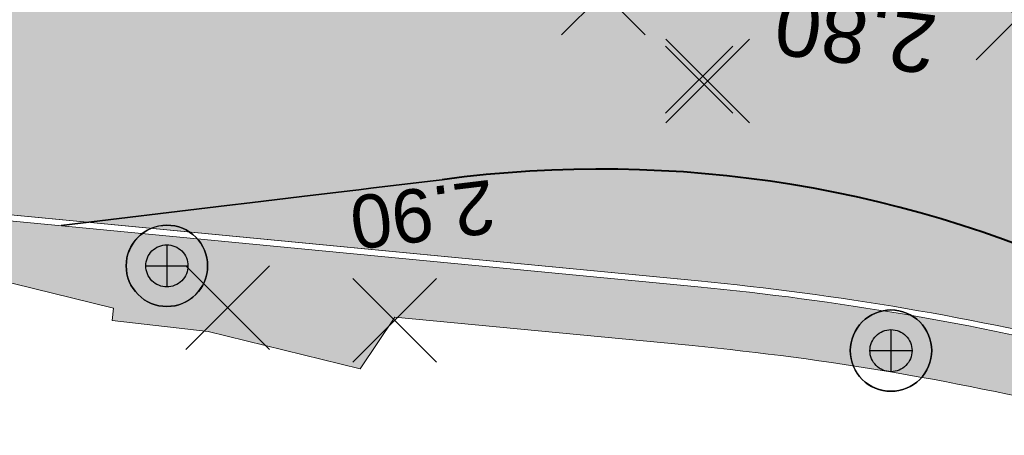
# Model space of a CAD drawing. Header units: metres. Extents: x 538891 to 1080079, y 6588829 to 13178720.
# Tile 15 of 256: x 539033 to 539049, y 6589509 to 6589516. Entities that reach past the tile are written whole.
import ezdxf

# ---------------------------------------------------------------- set-up
doc = ezdxf.new("R2010")
doc.units = ezdxf.units.M
doc.header["$LTSCALE"] = 0.4
doc.layers.add('KOLDE PST', color=7, linetype='Continuous')
doc.styles.add('Swis721 Lt BT', font='swissl.ttf')

# ---------------------------------------------------------------- blocks, each defined once
blk = doc.blocks.new('#9_019061_PP_TL (2D)')
at = {"linetype": 'Continuous', "lineweight": 0, "true_color": 0xadadad}
h = blk.add_hatch(color=253, dxfattribs=at)
edge = h.paths.add_edge_path()
edge.add_arc((539039.415401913, 6589463.244325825), 48.40000009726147, 76.14185564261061, 84.50897131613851, ccw=False)
edge.add_line((539051.0081143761, 6589510.235484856), (539051.7266708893, 6589513.148159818))
edge.add_arc((539052.4691793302, 6589516.157924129), 3.099999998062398, 170.161412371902, 256.1418556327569, ccw=False)
edge.add_line((539049.4147709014, 6589516.687630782), (539049.6202799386, 6589517.872642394))
edge.add_line((539049.6202799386, 6589517.872642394), (539044.7923440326, 6589518.709920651))
edge.add_line((539044.7923440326, 6589518.709920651), (539032.8847492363, 6589520.774979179))
edge.add_arc((539026.0754559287, 6589481.511055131), 39.84999632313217, 80.16141188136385, 90.16304946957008)
edge.add_line((539025.9620529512, 6589521.360890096), (539019.2739132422, 6589521.341857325))
edge.add_arc((539019.2165711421, 6589541.491771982), 20.14999624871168, 255.2148553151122, 270.16305039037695, ccw=False)
edge.add_line((539014.0743912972, 6589522.008950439), (538990.0792978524, 6589528.342071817))
edge.add_arc((538997.7734272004, 6589557.493788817), 30.14999553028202, 245.4624310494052, 255.2148574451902, ccw=False)
edge.add_line((538985.2524410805, 6589530.066664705), (538975.916514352, 6589534.328686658))
edge.add_arc((538959.3672176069, 6589498.077579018), 39.8499940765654, 65.46243103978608, 75.21485743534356)
edge.add_line((538969.5367384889, 6589536.608123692), (538931.0205942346, 6589546.773844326))
edge.add_arc((538931.8244581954, 6589549.81954628), 3.149999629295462, 164.5662048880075, 255.2148635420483, ccw=False)
edge.add_line((538928.7880519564, 6589550.65783908), (538938.6280621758, 6589586.299660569))
edge.add_line((538938.6280621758, 6589586.299660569), (538942.8306239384, 6589588.869103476))
edge.add_arc((538938.7358396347, 6589595.566503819), 7.849995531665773, 301.4415764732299, 321.2489487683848)
edge.add_arc((538947.3144385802, 6589588.6811918), 3.149999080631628, 78.0180978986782, 141.2489534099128, ccw=False)
edge.add_line((538947.9683869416, 6589591.762562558), (538954.4029478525, 6589590.396979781))
edge.add_arc((538954.5794096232, 6589591.228463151), 0.8500019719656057, 258.0181631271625, 347.7638401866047)
edge.add_line((538955.4101015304, 6589591.048312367), (538956.3569001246, 6589595.449028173))
edge.add_arc((538955.5259151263, 6589595.627811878), 0.8499998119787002, 347.8580845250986, 438.0181209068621)
edge.add_line((538955.7023770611, 6589596.459293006), (538944.3900854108, 6589598.860058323))
edge.add_arc((538944.8052894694, 6589600.816484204), 1.999999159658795, 166.3729803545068, 258.0181329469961, ccw=False)
edge.add_line((538942.8615902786, 6589601.287684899), (538942.8969448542, 6589601.433522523))
edge.add_line((538942.8969448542, 6589601.433522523), (538939.9805228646, 6589602.316794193))
edge.add_line((538939.9805228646, 6589602.316794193), (538936.5955019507, 6589591.647427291))
edge.add_arc((538934.6891465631, 6589592.252247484), 1.999999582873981, 257.01124237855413, 342.3975794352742, ccw=False)
edge.add_line((538934.2396269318, 6589590.30341952), (538929.9733809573, 6589591.287477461))
edge.add_line((538929.9733809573, 6589591.287477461), (538929.2566482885, 6589588.180182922))
edge.add_line((538929.2566482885, 6589588.180182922), (538933.270244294, 6589587.173097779))
edge.add_arc((538932.7834967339, 6589585.233232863), 1.999999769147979, -15.433795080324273, 75.91424881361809, ccw=False)
edge.add_line((538934.7113737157, 6589584.700983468), (538931.544094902, 6589573.228679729))
edge.add_arc((538929.6162177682, 6589573.760928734), 1.999999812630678, 256.6725594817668, 344.56621687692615, ccw=False)
edge.add_line((538929.1551862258, 6589571.814791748), (538927.8801469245, 6589572.116842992))
edge.add_line((538927.8801469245, 6589572.116842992), (538926.6808816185, 6589567.054767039))
edge.add_arc((538925.925790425, 6589564.151349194), 2.999999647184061, -15.433795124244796, 75.42203978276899, ccw=False)
edge.add_line((538928.8176058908, 6589563.352975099), (538925.7850379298, 6589552.368611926))
edge.add_arc((538923.8571606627, 6589552.900861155), 1.999999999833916, 254.5510739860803, 344.56621170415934, ccw=False)
edge.add_line((538923.3244021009, 6589550.973124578), (538917.2418971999, 6589552.654114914))
edge.add_line((538917.2418971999, 6589552.654114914), (538916.4002057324, 6589549.608533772))
edge.add_line((538916.4002057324, 6589549.608533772), (538921.5078921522, 6589548.260003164))
edge.add_arc((538920.7420757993, 6589545.35939682), 2.999998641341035, -10.424661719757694, 75.21028315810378, ccw=False)
edge.add_line((538923.6925555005, 6589544.81656961), (538922.88, 6589540.4))
edge.add_line((538922.88, 6589540.4), (538922.4068466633, 6589538.786304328))
edge.add_line((538922.4068466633, 6589538.786304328), (538925.4725652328, 6589537.88740189))
edge.add_arc((538927.3729324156, 6589537.264021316), 1.999999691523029, 74.56620332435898, 161.8388725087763, ccw=False)
edge.add_line((538927.905181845, 6589539.191898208), (538945.042834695, 6589534.460527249))
edge.add_line((538945.042834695, 6589534.460527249), (538951.5016784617, 6589532.835620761))
edge.add_line((538951.5016784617, 6589532.835620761), (539026.0947257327, 6589513.1479782))
edge.add_line((539026.0947257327, 6589513.1479782), (539044.0467927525, 6589511.422227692))
at = {"color": 251, "linetype": 'Continuous', "lineweight": 9, "true_color": 0x5b5b5b, "flags": 128}
blk.add_lwpolyline([(538951.5016784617, 6589532.835620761), (539026.0947257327, 6589513.1479782), (539044.0467927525, 6589511.422227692), (539044.0467927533, 6589511.422227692, -0.03652465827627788), (539051.0081143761, 6589510.235484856)], format="xyb", dxfattribs=at)
at = {"color": 144, "linetype": 'Continuous', "lineweight": 9, "true_color": 0x007299, "flags": 128}
for points in [[(538951.4761589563, 6589532.738931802), (539026.0770655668, 6589513.049214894), (539036.6956129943, 6589512.028443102), (539044.0372237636, 6589511.322686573, -0.03652465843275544), (539050.9841624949, 6589510.138395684)], [(538951.5016784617, 6589532.835620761), (539026.0947257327, 6589513.1479782), (539036.7051819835, 6589512.127984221), (539044.0467927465, 6589511.422227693, -0.03652465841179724), (539051.0081143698, 6589510.235484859)]]:
    blk.add_lwpolyline(points, format="xyb", dxfattribs=at)
at = {"color": 5, "linetype": 'Continuous', "lineweight": 40, "true_color": 0x0000ff, "flags": 128}
blk.add_lwpolyline([(539051.2588583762, 6589511.251877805, 0.1487505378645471), (539039.7210220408, 6589513.133866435)], format="xyb", dxfattribs=at)
at = {"color": 5, "linetype": 'Continuous', "lineweight": 35, "true_color": 0x0000ff, "flags": 128}
blk.add_lwpolyline([(539033.2822365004, 6589512.356574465), (539036.0834214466, 6589512.694734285), (539036.4687157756, 6589512.741247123), (539037.3510933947, 6589512.847767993), (539038.1587248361, 6589512.945265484), (539038.3120104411, 6589512.963770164), (539038.512688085, 6589512.987996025), (539039.5167232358, 6589513.109203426), (539039.7210220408, 6589513.133866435)], dxfattribs=at)
at = {"color": 5, "true_color": 0x0000ff, "insert": (539047.985731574, 6589514.911746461), "char_height": 0.9999999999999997, "width": 3.543485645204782, "attachment_point": 1, "rotation": 172.50551748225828, "line_spacing_factor": 1.004016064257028, "style": 'Swis721 Lt BT'}
blk.add_mtext('2.80', dxfattribs=at)
at = {"color": 5, "true_color": 0x0000ff, "insert": (539039.3350716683, 6589513.001657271), "char_height": 0.9000000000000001, "attachment_point": 8, "rotation": 186.8834529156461, "line_spacing_factor": 1.004016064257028, "style": 'Swis721 Lt BT'}
blk.add_mtext('2.90', dxfattribs=at)
blk = doc.blocks.new('KOLDE PST TL')
at = {"color": 7}
blk.add_blockref('#9_019061_PP_TL (2D)', (0, 0), dxfattribs=at)
blk = doc.blocks.new('#13_Kolde pst HP -xref$0$likvideeritav')
at = {"color": 1, "linetype": 'Continuous', "lineweight": 25, "true_color": 0xff0000}
for p, q in [((0.7071067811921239, -0.7071067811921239), (-0.7071067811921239, 0.7071067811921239)), ((0.7071067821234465, 0.7071067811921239), (-0.7071067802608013, -0.7071067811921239))]:
    blk.add_line(p, q, dxfattribs=at)
blk = doc.blocks.new('#13_KOLDE TAIM (2D)')
at = {"linetype": 'Continuous', "lineweight": 0, "true_color": 0xc4f877}
h = blk.add_hatch(color=71, dxfattribs=at)
edge = h.paths.add_edge_path()
edge.add_line((539092.3575336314, 6589496.614788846), (539092.3574658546, 6589496.614796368))
edge.add_line((539092.3574658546, 6589496.614796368), (539092.6332397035, 6589499.099539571))
edge.add_line((539092.6332397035, 6589499.099539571), (539080.8863548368, 6589500.403289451))
edge.add_arc((539086.589352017, 6589551.787756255), 51.69997684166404, 246.5731409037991, 263.6668443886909, ccw=False)
edge.add_line((539066.0345749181, 6589504.34949381), (539058.6184198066, 6589507.562878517))
edge.add_arc((539039.4154101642, 6589463.244350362), 48.29997429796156, 66.57314219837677, 76.14185816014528)
edge.add_arc((539039.4154019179, 6589463.244325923), 48.30000000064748, 76.14185560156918, 84.5089713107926)
edge.add_line((539044.0372237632, 6589511.322686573), (539036.6956129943, 6589512.028443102))
edge.add_line((539036.6956129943, 6589512.028443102), (539026.0770655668, 6589513.049214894))
edge.add_line((539026.0770655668, 6589513.049214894), (538951.5913978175, 6589532.708516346))
edge.add_line((538951.5913978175, 6589532.708516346), (538951.3597153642, 6589531.735420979))
edge.add_line((538951.3597153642, 6589531.735420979), (538985.6260020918, 6589522.691382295))
edge.add_line((538985.6260020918, 6589522.691382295), (538985.632, 6589522.346))
edge.add_line((538985.632, 6589522.346), (538989.116, 6589521.461))
edge.add_line((538989.116, 6589521.461), (538989.9904663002, 6589521.221268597))
edge.add_line((538989.9904663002, 6589521.221268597), (538990.4989098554, 6589521.405256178))
edge.add_line((538990.4989098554, 6589521.405256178), (539025.9004639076, 6589512.06158183))
edge.add_line((539025.9004639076, 6589512.06158183), (539032.1257288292, 6589511.463140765))
edge.add_line((539032.1257288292, 6589511.463140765), (539034.1675837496, 6589510.959782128))
edge.add_line((539034.1675837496, 6589510.959782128), (539034.1436675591, 6589510.751694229))
edge.add_line((539034.1436675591, 6589510.751694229), (539035.7698423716, 6589510.564792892))
edge.add_line((539035.7698423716, 6589510.564792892), (539038.3330988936, 6589509.932898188))
edge.add_line((539038.3330988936, 6589509.932898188), (539038.9232242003, 6589510.809690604))
edge.add_line((539038.9232242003, 6589510.809690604), (539043.9415338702, 6589510.327275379))
edge.add_arc((539039.415401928, 6589463.244325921), 47.29999999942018, 76.14185561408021, 84.50897132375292, ccw=False)
edge.add_arc((539039.4154099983, 6589463.244349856), 47.29997482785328, 66.57314220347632, 76.14185816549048, ccw=False)
edge.add_line((539058.2208417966, 6589506.64531014), (539065.6369969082, 6589503.431925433))
edge.add_arc((539086.5893519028, 6589551.787755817), 52.69997639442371, 246.5731409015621, 263.6668443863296)
edge.add_line((539080.7760452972, 6589499.409392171), (539091.5290328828, 6589498.215951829))
edge.add_line((539091.5290328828, 6589498.215951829), (539091.2532590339, 6589495.731208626))
edge.add_line((539091.2532590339, 6589495.731208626), (539092.2660101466, 6589495.618806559))
edge.add_line((539092.2660101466, 6589495.618806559), (539092.3575336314, 6589496.614788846))
at = {"color": 71, "linetype": 'Continuous', "lineweight": 5, "true_color": 0xc4f877, "flags": 128}
blk.add_lwpolyline([(539050.9841624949, 6589510.138395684, 0.03652465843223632), (539044.0372237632, 6589511.322686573), (539036.6956129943, 6589512.028443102), (539026.0770655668, 6589513.049214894), (538951.5913978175, 6589532.708516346), (538951.3597153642, 6589531.735420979), (538985.6260020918, 6589522.691382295), (538985.632, 6589522.346), (538989.116, 6589521.461), (538989.9904663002, 6589521.221268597), (538990.4989098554, 6589521.405256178), (539025.9004639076, 6589512.06158183), (539032.1257288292, 6589511.463140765), (539034.1675837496, 6589510.959782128), (539034.1436675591, 6589510.751694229), (539035.7698423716, 6589510.564792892), (539038.3330988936, 6589509.932898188), (539038.9232242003, 6589510.809690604), (539043.9415338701, 6589510.327275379, -0.03652465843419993), (539050.7446436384, 6589509.167503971, -0.04177567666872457)], format="xyb", dxfattribs=at)
at = {"color": 1, "true_color": 0xff0000}
for p in [(539042.4450894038, 6589516.289910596), (539049.4459932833, 6589515.868843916), (539044.2072052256, 6589514.804853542), (539036.0988710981, 6589510.969357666), (539038.9162085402, 6589510.754672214)]:
    blk.add_blockref('#13_Kolde pst HP -xref$0$likvideeritav', p, dxfattribs=at)
blk = doc.blocks.new('Kolde pst Taim')
at = {"color": 13, "true_color": 0xff4646}
blk.add_blockref('#13_KOLDE TAIM (2D)', (0, 0), dxfattribs=at)
blk = doc.blocks.new('#15_019061_PP_ELV-4-01_v01_Puhas$0$A$C2D7D09D12')
at = {"color": 1, "linetype": 'Continuous', "lineweight": 25, "true_color": 0xff0000}
for p, q in [((0.0353555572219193, 0.03535634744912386), (1.170666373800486, 1.170667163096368)), ((0.03535555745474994, 1.170667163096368), (1.170666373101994, 0.03535634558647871))]:
    blk.add_line(p, q, dxfattribs=at)
blk = doc.blocks.new('#15_Kolde pst ELV-3 (2D)')
at = {"color": 1, "linetype": 'Continuous', "lineweight": 25, "true_color": 0xff0000}
for p, q in [((539035.0701666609, 6589512.032598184), (539035.0701666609, 6589511.320757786)), ((539034.7142464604, 6589511.676677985), (539035.4260868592, 6589511.676677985)), ((539047.3022454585, 6589510.598859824), (539047.3022454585, 6589509.887019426)), ((539046.9463252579, 6589510.242939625), (539047.6581656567, 6589510.242939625))]:
    blk.add_line(p, q, dxfattribs=at)
at = {"color": 1, "linetype": 'Continuous', "lineweight": 25, "true_color": 0xff0000, "flags": 128}
for points in [[(539035.7578940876, 6589511.676677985), (539035.7545824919, 6589511.609268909), (539035.7446795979, 6589511.54250902), (539035.7282807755, 6589511.477041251), (539035.7055439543, 6589511.413496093), (539035.6766881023, 6589511.352485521), (539035.6419911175, 6589511.294597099), (539035.6017871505, 6589511.240388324), (539035.5564633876, 6589511.190381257), (539035.5064563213, 6589511.145057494), (539035.4522475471, 6589511.104853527), (539035.3943591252, 6589511.070156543), (539035.3333485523, 6589511.041300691), (539035.2698033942, 6589511.018563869), (539035.2043356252, 6589511.002165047), (539035.1375757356, 6589510.992262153), (539035.0701666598, 6589510.988950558), (539035.0027575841, 6589510.992262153), (539034.9359976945, 6589511.002165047), (539034.8705299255, 6589511.018563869), (539034.8069847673, 6589511.041300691), (539034.7459741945, 6589511.070156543), (539034.6880857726, 6589511.104853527), (539034.6338769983, 6589511.145057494), (539034.5838699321, 6589511.190381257), (539034.5385461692, 6589511.240388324), (539034.4983422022, 6589511.294597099), (539034.4636452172, 6589511.352485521), (539034.4347893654, 6589511.413496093), (539034.4120525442, 6589511.477041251), (539034.3956537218, 6589511.54250902), (539034.3857508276, 6589511.609268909), (539034.3824392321, 6589511.676677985), (539034.3857508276, 6589511.744087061), (539034.3956537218, 6589511.810846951), (539034.4120525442, 6589511.876314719), (539034.4347893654, 6589511.939859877), (539034.4636452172, 6589512.00087045), (539034.4983422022, 6589512.058758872), (539034.5385461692, 6589512.112967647), (539034.5838699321, 6589512.162974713), (539034.6338769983, 6589512.208298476), (539034.6880857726, 6589512.248502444), (539034.7459741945, 6589512.283199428), (539034.8069847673, 6589512.31205528), (539034.8705299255, 6589512.334792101), (539034.9359976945, 6589512.351190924), (539035.0027575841, 6589512.361093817), (539035.0701666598, 6589512.364405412), (539035.1375757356, 6589512.361093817), (539035.2043356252, 6589512.351190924), (539035.2698033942, 6589512.334792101), (539035.3333485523, 6589512.31205528), (539035.3943591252, 6589512.283199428), (539035.4522475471, 6589512.248502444), (539035.5064563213, 6589512.208298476), (539035.5564633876, 6589512.162974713), (539035.6017871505, 6589512.112967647), (539035.6419911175, 6589512.058758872), (539035.6766881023, 6589512.00087045), (539035.7055439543, 6589511.939859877), (539035.7282807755, 6589511.876314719), (539035.7446795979, 6589511.810846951), (539035.7545824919, 6589511.744087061)], [(539035.4260868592, 6589511.676677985), (539035.4243730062, 6589511.641791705), (539035.4192479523, 6589511.607241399), (539035.410761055, 6589511.573359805), (539035.3989940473, 6589511.540473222), (539035.3840602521, 6589511.508898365), (539035.36610349, 6589511.478939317), (539035.3452966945, 6589511.450884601), (539035.3218402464, 6589511.425004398), (539035.295960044, 6589511.401547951), (539035.267905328, 6589511.380741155), (539035.2379462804, 6589511.362784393), (539035.2063714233, 6589511.347850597), (539035.1734848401, 6589511.33608359), (539035.1396032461, 6589511.327596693), (539035.10505294, 6589511.322471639), (539035.0701666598, 6589511.320757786), (539035.0352803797, 6589511.322471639), (539035.0007300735, 6589511.327596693), (539034.9668484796, 6589511.33608359), (539034.9339618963, 6589511.347850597), (539034.9023870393, 6589511.362784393), (539034.8724279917, 6589511.380741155), (539034.8443732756, 6589511.401547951), (539034.8184930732, 6589511.425004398), (539034.7950366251, 6589511.450884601), (539034.7742298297, 6589511.478939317), (539034.7562730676, 6589511.508898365), (539034.7413392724, 6589511.540473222), (539034.7295722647, 6589511.573359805), (539034.7210853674, 6589511.607241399), (539034.7159603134, 6589511.641791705), (539034.7142464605, 6589511.676677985), (539034.7159603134, 6589511.711564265), (539034.7210853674, 6589511.746114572), (539034.7295722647, 6589511.779996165), (539034.7413392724, 6589511.812882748), (539034.7562730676, 6589511.844457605), (539034.7742298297, 6589511.874416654), (539034.7950366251, 6589511.90247137), (539034.8184930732, 6589511.928351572), (539034.8443732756, 6589511.95180802), (539034.8724279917, 6589511.972614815), (539034.9023870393, 6589511.990571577), (539034.9339618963, 6589512.005505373), (539034.9668484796, 6589512.01727238), (539035.0007300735, 6589512.025759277), (539035.0352803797, 6589512.030884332), (539035.0701666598, 6589512.032598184), (539035.10505294, 6589512.030884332), (539035.1396032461, 6589512.025759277), (539035.1734848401, 6589512.01727238), (539035.2063714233, 6589512.005505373), (539035.2379462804, 6589511.990571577), (539035.267905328, 6589511.972614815), (539035.295960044, 6589511.95180802), (539035.3218402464, 6589511.928351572), (539035.3452966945, 6589511.90247137), (539035.36610349, 6589511.874416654), (539035.3840602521, 6589511.844457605), (539035.3989940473, 6589511.812882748), (539035.410761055, 6589511.779996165), (539035.4192479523, 6589511.746114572), (539035.4243730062, 6589511.711564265)], [(539035.4260868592, 6589511.676677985), (539035.4243730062, 6589511.641791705), (539035.4192479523, 6589511.607241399), (539035.410761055, 6589511.573359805), (539035.3989940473, 6589511.540473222), (539035.3840602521, 6589511.508898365), (539035.36610349, 6589511.478939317), (539035.3452966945, 6589511.450884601), (539035.3218402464, 6589511.425004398), (539035.295960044, 6589511.401547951), (539035.267905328, 6589511.380741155), (539035.2379462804, 6589511.362784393), (539035.2063714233, 6589511.347850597), (539035.1734848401, 6589511.33608359), (539035.1396032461, 6589511.327596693), (539035.10505294, 6589511.322471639), (539035.0701666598, 6589511.320757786), (539035.0352803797, 6589511.322471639), (539035.0007300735, 6589511.327596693), (539034.9668484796, 6589511.33608359), (539034.9339618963, 6589511.347850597), (539034.9023870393, 6589511.362784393), (539034.8724279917, 6589511.380741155), (539034.8443732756, 6589511.401547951), (539034.8184930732, 6589511.425004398), (539034.7950366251, 6589511.450884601), (539034.7742298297, 6589511.478939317), (539034.7562730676, 6589511.508898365), (539034.7413392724, 6589511.540473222), (539034.7295722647, 6589511.573359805), (539034.7210853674, 6589511.607241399), (539034.7159603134, 6589511.641791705), (539034.7142464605, 6589511.676677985), (539034.7159603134, 6589511.711564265), (539034.7210853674, 6589511.746114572), (539034.7295722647, 6589511.779996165), (539034.7413392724, 6589511.812882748), (539034.7562730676, 6589511.844457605), (539034.7742298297, 6589511.874416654), (539034.7950366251, 6589511.90247137), (539034.8184930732, 6589511.928351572), (539034.8443732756, 6589511.95180802), (539034.8724279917, 6589511.972614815), (539034.9023870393, 6589511.990571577), (539034.9339618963, 6589512.005505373), (539034.9668484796, 6589512.01727238), (539035.0007300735, 6589512.025759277), (539035.0352803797, 6589512.030884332), (539035.0701666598, 6589512.032598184), (539035.10505294, 6589512.030884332), (539035.1396032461, 6589512.025759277), (539035.1734848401, 6589512.01727238), (539035.2063714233, 6589512.005505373), (539035.2379462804, 6589511.990571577), (539035.267905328, 6589511.972614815), (539035.295960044, 6589511.95180802), (539035.3218402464, 6589511.928351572), (539035.3452966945, 6589511.90247137), (539035.36610349, 6589511.874416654), (539035.3840602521, 6589511.844457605), (539035.3989940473, 6589511.812882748), (539035.410761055, 6589511.779996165), (539035.4192479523, 6589511.746114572), (539035.4243730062, 6589511.711564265)], [(539047.989972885, 6589510.242939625), (539047.9866612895, 6589510.175530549), (539047.9767583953, 6589510.108770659), (539047.9603595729, 6589510.043302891), (539047.9376227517, 6589509.979757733), (539047.9087668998, 6589509.91874716), (539047.8740699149, 6589509.860858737), (539047.8338659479, 6589509.806649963), (539047.7885421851, 6589509.756642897), (539047.7385351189, 6589509.711319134), (539047.6843263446, 6589509.671115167), (539047.6264379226, 6589509.636418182), (539047.5654273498, 6589509.607562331), (539047.5018821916, 6589509.584825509), (539047.4364144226, 6589509.568426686), (539047.369654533, 6589509.558523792), (539047.3022454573, 6589509.555212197), (539047.2348363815, 6589509.558523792), (539047.1680764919, 6589509.568426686), (539047.1026087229, 6589509.584825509), (539047.0390635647, 6589509.607562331), (539046.978052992, 6589509.636418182), (539046.92016457, 6589509.671115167), (539046.8659557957, 6589509.711319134), (539046.8159487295, 6589509.756642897), (539046.7706249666, 6589509.806649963), (539046.7304209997, 6589509.860858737), (539046.6957240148, 6589509.91874716), (539046.6668681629, 6589509.979757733), (539046.6441313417, 6589510.043302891), (539046.6277325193, 6589510.108770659), (539046.6178296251, 6589510.175530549), (539046.6145180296, 6589510.242939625), (539046.6178296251, 6589510.310348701), (539046.6277325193, 6589510.37710859), (539046.6441313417, 6589510.442576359), (539046.6668681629, 6589510.506121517), (539046.6957240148, 6589510.567132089), (539046.7304209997, 6589510.625020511), (539046.7706249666, 6589510.679229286), (539046.8159487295, 6589510.729236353), (539046.8659557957, 6589510.774560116), (539046.92016457, 6589510.814764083), (539046.978052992, 6589510.849461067), (539047.0390635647, 6589510.878316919), (539047.1026087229, 6589510.901053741), (539047.1680764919, 6589510.917452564), (539047.2348363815, 6589510.927355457), (539047.3022454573, 6589510.930667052), (539047.369654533, 6589510.927355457), (539047.4364144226, 6589510.917452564), (539047.5018821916, 6589510.901053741), (539047.5654273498, 6589510.878316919), (539047.6264379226, 6589510.849461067), (539047.6843263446, 6589510.814764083), (539047.7385351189, 6589510.774560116), (539047.7885421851, 6589510.729236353), (539047.8338659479, 6589510.679229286), (539047.8740699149, 6589510.625020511), (539047.9087668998, 6589510.567132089), (539047.9376227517, 6589510.506121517), (539047.9603595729, 6589510.442576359), (539047.9767583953, 6589510.37710859), (539047.9866612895, 6589510.310348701)], [(539047.6581656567, 6589510.242939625), (539047.6564518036, 6589510.208053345), (539047.6513267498, 6589510.173503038), (539047.6428398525, 6589510.139621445), (539047.6310728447, 6589510.106734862), (539047.6161390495, 6589510.075160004), (539047.5981822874, 6589510.045200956), (539047.577375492, 6589510.01714624), (539047.5539190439, 6589509.991266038), (539047.5280388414, 6589509.967809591), (539047.4999841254, 6589509.947002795), (539047.4700250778, 6589509.929046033), (539047.4384502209, 6589509.914112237), (539047.4055636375, 6589509.90234523), (539047.3716820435, 6589509.893858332), (539047.3371317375, 6589509.888733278), (539047.3022454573, 6589509.887019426), (539047.2673591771, 6589509.888733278), (539047.2328088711, 6589509.893858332), (539047.1989272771, 6589509.90234523), (539047.1660406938, 6589509.914112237), (539047.1344658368, 6589509.929046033), (539047.1045067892, 6589509.947002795), (539047.0764520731, 6589509.967809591), (539047.0505718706, 6589509.991266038), (539047.0271154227, 6589510.01714624), (539047.0063086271, 6589510.045200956), (539046.9883518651, 6589510.075160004), (539046.9734180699, 6589510.106734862), (539046.9616510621, 6589510.139621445), (539046.9531641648, 6589510.173503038), (539046.9480391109, 6589510.208053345), (539046.9463252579, 6589510.242939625), (539046.9480391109, 6589510.277825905), (539046.9531641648, 6589510.312376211), (539046.9616510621, 6589510.346257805), (539046.9734180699, 6589510.379144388), (539046.9883518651, 6589510.410719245), (539047.0063086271, 6589510.440678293), (539047.0271154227, 6589510.468733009), (539047.0505718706, 6589510.494613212), (539047.0764520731, 6589510.518069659), (539047.1045067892, 6589510.538876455), (539047.1344658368, 6589510.556833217), (539047.1660406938, 6589510.571767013), (539047.1989272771, 6589510.583534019), (539047.2328088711, 6589510.592020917), (539047.2673591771, 6589510.597145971), (539047.3022454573, 6589510.598859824), (539047.3371317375, 6589510.597145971), (539047.3716820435, 6589510.592020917), (539047.4055636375, 6589510.583534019), (539047.4384502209, 6589510.571767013), (539047.4700250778, 6589510.556833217), (539047.4999841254, 6589510.538876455), (539047.5280388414, 6589510.518069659), (539047.5539190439, 6589510.494613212), (539047.577375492, 6589510.468733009), (539047.5981822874, 6589510.440678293), (539047.6161390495, 6589510.410719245), (539047.6310728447, 6589510.379144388), (539047.6428398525, 6589510.346257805), (539047.6513267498, 6589510.312376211), (539047.6564518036, 6589510.277825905)], [(539047.6581656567, 6589510.242939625), (539047.6564518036, 6589510.208053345), (539047.6513267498, 6589510.173503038), (539047.6428398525, 6589510.139621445), (539047.6310728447, 6589510.106734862), (539047.6161390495, 6589510.075160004), (539047.5981822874, 6589510.045200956), (539047.577375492, 6589510.01714624), (539047.5539190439, 6589509.991266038), (539047.5280388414, 6589509.967809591), (539047.4999841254, 6589509.947002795), (539047.4700250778, 6589509.929046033), (539047.4384502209, 6589509.914112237), (539047.4055636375, 6589509.90234523), (539047.3716820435, 6589509.893858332), (539047.3371317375, 6589509.888733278), (539047.3022454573, 6589509.887019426), (539047.2673591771, 6589509.888733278), (539047.2328088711, 6589509.893858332), (539047.1989272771, 6589509.90234523), (539047.1660406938, 6589509.914112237), (539047.1344658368, 6589509.929046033), (539047.1045067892, 6589509.947002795), (539047.0764520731, 6589509.967809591), (539047.0505718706, 6589509.991266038), (539047.0271154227, 6589510.01714624), (539047.0063086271, 6589510.045200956), (539046.9883518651, 6589510.075160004), (539046.9734180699, 6589510.106734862), (539046.9616510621, 6589510.139621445), (539046.9531641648, 6589510.173503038), (539046.9480391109, 6589510.208053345), (539046.9463252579, 6589510.242939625), (539046.9480391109, 6589510.277825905), (539046.9531641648, 6589510.312376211), (539046.9616510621, 6589510.346257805), (539046.9734180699, 6589510.379144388), (539046.9883518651, 6589510.410719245), (539047.0063086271, 6589510.440678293), (539047.0271154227, 6589510.468733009), (539047.0505718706, 6589510.494613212), (539047.0764520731, 6589510.518069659), (539047.1045067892, 6589510.538876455), (539047.1344658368, 6589510.556833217), (539047.1660406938, 6589510.571767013), (539047.1989272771, 6589510.583534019), (539047.2328088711, 6589510.592020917), (539047.2673591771, 6589510.597145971), (539047.3022454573, 6589510.598859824), (539047.3371317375, 6589510.597145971), (539047.3716820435, 6589510.592020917), (539047.4055636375, 6589510.583534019), (539047.4384502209, 6589510.571767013), (539047.4700250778, 6589510.556833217), (539047.4999841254, 6589510.538876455), (539047.5280388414, 6589510.518069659), (539047.5539190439, 6589510.494613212), (539047.577375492, 6589510.468733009), (539047.5981822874, 6589510.440678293), (539047.6161390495, 6589510.410719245), (539047.6310728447, 6589510.379144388), (539047.6428398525, 6589510.346257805), (539047.6513267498, 6589510.312376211), (539047.6564518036, 6589510.277825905)]]:
    blk.add_lwpolyline(points, close=True, dxfattribs=at)
for points in [[(539035.7578940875, 6589511.676677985, 0.414213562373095), (539035.0701666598, 6589512.364405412, 0.4142135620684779), (539034.3824392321, 6589511.676677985, 0.4142135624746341), (539035.0701666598, 6589510.988950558, 0.4142135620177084), (539035.7578940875, 6589511.676677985)], [(539047.989972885, 6589510.242939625, 0.4142135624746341), (539047.3022454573, 6589510.930667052, 0.4142135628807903), (539046.6145180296, 6589510.242939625, 0.4142135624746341), (539047.3022454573, 6589509.555212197, 0.4142135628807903), (539047.989972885, 6589510.242939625)]]:
    blk.add_lwpolyline(points, format="xyb", close=True, dxfattribs=at)
at = {"color": 7}
blk.add_blockref('#15_019061_PP_ELV-4-01_v01_Puhas$0$A$C2D7D09D12', (539043.4594624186, 6589514.221858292), dxfattribs=at)
blk = doc.blocks.new('Kolde pst EL')
at = {"color": 13, "true_color": 0xff4646}
blk.add_blockref('#15_Kolde pst ELV-3 (2D)', (0, 0), dxfattribs=at)

msp = doc.modelspace()

# ---------------------------------------------------------------- block references
at = {"layer": 'KOLDE PST', "color": 7}
for name in ['KOLDE PST TL', 'Kolde pst Taim', 'Kolde pst EL']:
    msp.add_blockref(name, (0, 0), dxfattribs=at)

doc.saveas('drawing.dxf')
